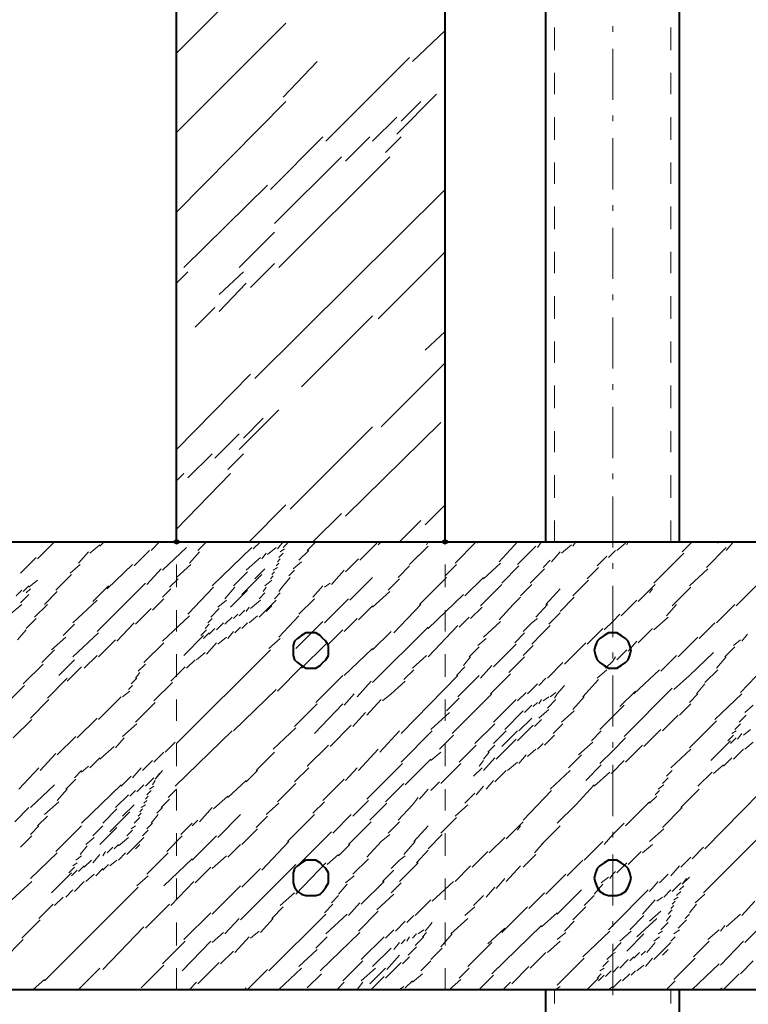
# Model space of a CAD drawing. Header units: millimetres. Extents: x 5545 to 136428, y -146986 to -36607.
# Tile 59 of 105: x 46066 to 46201, y -55483 to -55302. Entities that reach past the tile are written whole.
import ezdxf

# ---------------------------------------------------------------- set-up
doc = ezdxf.new("R2010")
doc.units = ezdxf.units.MM
doc.header["$LTSCALE"] = 8
doc.layers.add('1', color=7, linetype='Continuous')

msp = doc.modelspace()

# ---------------------------------------------------------------- hatches: boundary and pattern name
h = msp.add_hatch(color=7)
h.dxf.hatch_style = 2
h.paths.add_polyline_path([(46095.097, -55398.694), (46094.573, -55398.432), (46094.573, -55397.908), (46095.097, -55397.646), (46095.621, -55397.908), (46095.621, -55398.432)])
h = msp.add_hatch(color=7)
h.dxf.hatch_style = 2
h.paths.add_polyline_path([(46144.603, -55398.694), (46144.079, -55398.432), (46144.079, -55397.908), (46144.603, -55397.646), (46145.127, -55397.908), (46145.127, -55398.432)])

# ---------------------------------------------------------------- linework, layer by layer
at = {"layer": '1', "color": 7, "lineweight": 40}
for points in [[(46095.097, -55398.17), (46095.097, -55233.149)], [(46144.603, -55398.17), (46144.603, -55233.149)], [(46163.201, -55398.17), (46163.201, -55233.149)], [(46187.823, -55398.17), (46187.823, -55233.149)], [(45389.175, -55398.17), (46592.516, -55398.17)], [(46118.933, -55414.934), (46118.147, -55415.458)], [(46119.719, -55414.934), (46118.933, -55414.934)], [(46120.767, -55414.934), (46119.719, -55414.934)], [(46121.553, -55415.458), (46120.767, -55414.934)], [(46174.726, -55414.934), (46173.94, -55415.458)], [(46175.512, -55414.934), (46174.726, -55414.934)], [(46176.297, -55414.934), (46175.512, -55414.934)], [(46177.083, -55415.458), (46176.297, -55414.934)], [(46116.838, -55416.506), (46116.576, -55417.292)], [(46117.362, -55415.982), (46116.838, -55416.506)], [(46118.147, -55415.458), (46117.362, -55415.982)], [(46122.076, -55415.982), (46121.553, -55415.458)], [(46122.6, -55416.506), (46122.076, -55415.982)], [(46123.124, -55417.292), (46122.6, -55416.506)], [(46172.63, -55416.506), (46172.368, -55417.292)], [(46173.154, -55415.982), (46172.63, -55416.506)], [(46173.94, -55415.458), (46173.154, -55415.982)], [(46177.869, -55415.982), (46177.083, -55415.458)], [(46178.393, -55416.506), (46177.869, -55415.982)], [(46178.655, -55417.292), (46178.393, -55416.506)], [(46116.576, -55417.292), (46116.576, -55418.077)], [(46116.576, -55418.077), (46116.576, -55419.125)], [(46123.124, -55418.077), (46123.124, -55417.292)], [(46123.124, -55419.125), (46123.124, -55418.077)], [(46172.368, -55417.292), (46172.106, -55418.077)], [(46172.106, -55418.077), (46172.368, -55419.125)], [(46178.917, -55418.077), (46178.655, -55417.292)], [(46178.655, -55419.125), (46178.917, -55418.077)], [(46116.576, -55419.125), (46116.838, -55419.911)], [(46116.838, -55419.911), (46117.362, -55420.435)], [(46117.362, -55420.435), (46118.147, -55420.959)], [(46121.553, -55420.959), (46122.076, -55420.435)], [(46122.076, -55420.435), (46122.6, -55419.911)], [(46122.6, -55419.911), (46123.124, -55419.125)], [(46172.368, -55419.125), (46172.63, -55419.911)], [(46172.63, -55419.911), (46173.154, -55420.435)], [(46173.154, -55420.435), (46173.94, -55420.959)], [(46177.083, -55420.959), (46177.869, -55420.435)], [(46177.869, -55420.435), (46178.393, -55419.911)], [(46178.393, -55419.911), (46178.655, -55419.125)], [(46118.147, -55420.959), (46118.933, -55421.483)], [(46118.933, -55421.483), (46119.719, -55421.483)], [(46119.719, -55421.483), (46120.767, -55421.483)], [(46120.767, -55421.483), (46121.553, -55420.959)], [(46173.94, -55420.959), (46174.726, -55421.483)], [(46174.726, -55421.483), (46175.512, -55421.483)], [(46175.512, -55421.483), (46176.297, -55421.483)], [(46176.297, -55421.483), (46177.083, -55420.959)], [(46118.933, -55456.844), (46118.147, -55457.368)], [(46119.719, -55456.844), (46118.933, -55456.844)], [(46120.767, -55456.844), (46119.719, -55456.844)], [(46121.553, -55457.368), (46120.767, -55456.844)], [(46174.726, -55456.844), (46173.94, -55457.368)], [(46175.512, -55456.844), (46174.726, -55456.844)], [(46176.297, -55456.844), (46175.512, -55456.844)], [(46177.083, -55457.368), (46176.297, -55456.844)], [(46116.838, -55458.416), (46116.576, -55459.202)], [(46117.362, -55457.892), (46116.838, -55458.416)], [(46118.147, -55457.368), (46117.362, -55457.892)], [(46122.076, -55457.892), (46121.553, -55457.368)], [(46122.6, -55458.416), (46122.076, -55457.892)], [(46123.124, -55459.202), (46122.6, -55458.416)], [(46172.63, -55458.416), (46172.368, -55459.202)], [(46173.154, -55457.892), (46172.63, -55458.416)], [(46173.94, -55457.368), (46173.154, -55457.892)], [(46177.869, -55457.892), (46177.083, -55457.368)], [(46178.393, -55458.416), (46177.869, -55457.892)], [(46178.655, -55459.202), (46178.393, -55458.416)], [(46116.576, -55459.202), (46116.576, -55460.249)], [(46116.576, -55460.249), (46116.576, -55461.035)], [(46123.124, -55460.249), (46123.124, -55459.202)], [(46123.124, -55461.035), (46123.124, -55460.249)], [(46172.368, -55459.202), (46172.106, -55460.249)], [(46172.106, -55460.249), (46172.368, -55461.035)], [(46178.917, -55460.249), (46178.655, -55459.202)], [(46178.655, -55461.035), (46178.917, -55460.249)], [(46116.576, -55461.035), (46116.838, -55461.821)], [(46116.838, -55461.821), (46117.362, -55462.607)], [(46122.076, -55462.607), (46122.6, -55461.821)], [(46122.6, -55461.821), (46123.124, -55461.035)], [(46172.368, -55461.035), (46172.63, -55461.821)], [(46172.63, -55461.821), (46173.154, -55462.607)], [(46177.869, -55462.607), (46178.393, -55461.821)], [(46178.393, -55461.821), (46178.655, -55461.035)], [(46117.362, -55462.607), (46118.147, -55463.131)], [(46118.147, -55463.131), (46118.933, -55463.393)], [(46118.933, -55463.393), (46119.719, -55463.393)], [(46119.719, -55463.393), (46120.767, -55463.393)], [(46120.767, -55463.393), (46121.553, -55463.131)], [(46121.553, -55463.131), (46122.076, -55462.607)], [(46173.154, -55462.607), (46173.94, -55463.131)], [(46173.94, -55463.131), (46174.726, -55463.393)], [(46174.726, -55463.393), (46175.512, -55463.393)], [(46175.512, -55463.393), (46176.297, -55463.393)], [(46176.297, -55463.393), (46177.083, -55463.131)], [(46177.083, -55463.131), (46177.869, -55462.607)], [(45389.175, -55480.68), (46592.516, -55480.68)], [(46163.201, -55532.806), (46163.201, -55480.68)], [(46187.823, -55532.806), (46187.823, -55480.68)]]:
    msp.add_lwpolyline(points, dxfattribs=at)
at = {"layer": '1', "color": 7, "lineweight": 5}
for points in [[(46095.097, -55308.064), (46104.527, -55298.634)], [(46095.097, -55322.732), (46115.266, -55302.563)], [(46138.578, -55309.635), (46144.603, -55303.873)], [(46175.512, -55304.135), (46175.512, -55303.087)], [(46175.512, -55316.708), (46175.512, -55307.278)], [(46114.742, -55316.184), (46121.029, -55309.635)], [(46122.6, -55324.304), (46138.055, -55308.849)], [(46095.097, -55337.401), (46115.266, -55316.969)], [(46135.697, -55322.994), (46143.031, -55315.66)], [(46136.483, -55320.637), (46140.15, -55316.969)], [(46131.244, -55324.304), (46135.697, -55319.851)], [(46175.512, -55320.637), (46175.512, -55319.589)], [(46112.385, -55333.21), (46122.076, -55323.518)], [(46126.267, -55327.971), (46130.72, -55323.518)], [(46133.602, -55326.399), (46136.483, -55323.518)], [(46175.512, -55333.21), (46175.512, -55323.78)], [(46113.171, -55339.496), (46125.482, -55327.185)], [(46113.956, -55347.616), (46134.387, -55327.185)], [(46096.407, -55347.616), (46111.861, -55332.424)], [(46109.503, -55368.047), (46144.603, -55333.21)], [(46175.512, -55337.139), (46175.512, -55336.091)], [(46175.512, -55349.712), (46175.512, -55340.282)], [(46106.622, -55347.616), (46113.171, -55341.068)], [(46132.292, -55357.046), (46144.603, -55344.735)], [(46108.718, -55351.283), (46113.171, -55346.83)], [(46095.097, -55350.497), (46097.192, -55348.402)], [(46102.955, -55352.593), (46107.408, -55348.402)], [(46102.955, -55355.736), (46107.932, -55350.497)], [(46175.512, -55353.641), (46175.512, -55352.593)], [(46098.502, -55358.618), (46102.169, -55354.95)], [(46118.147, -55369.619), (46131.244, -55356.522)], [(46175.512, -55366.214), (46175.512, -55356.784)], [(46140.936, -55362.809), (46144.603, -55359.403)], [(46132.816, -55376.953), (46144.603, -55365.166)], [(46095.097, -55381.144), (46108.718, -55367.261)], [(46175.512, -55370.143), (46175.512, -55369.095)], [(46175.512, -55382.716), (46175.512, -55373.286)], [(46106.622, -55381.144), (46113.956, -55373.81)], [(46107.408, -55379.049), (46111.075, -55375.382)], [(46116.052, -55392.146), (46131.244, -55376.953)], [(46126.267, -55393.455), (46143.817, -55376.167)], [(46144.603, -55376.953), (46144.603, -55376.691)], [(46102.169, -55382.716), (46106.622, -55378.263)], [(46097.192, -55386.383), (46101.645, -55381.93)], [(46104.527, -55384.811), (46107.408, -55381.93)], [(46095.097, -55395.813), (46105.05, -55385.597)], [(46095.097, -55386.907), (46096.407, -55385.597)], [(46175.512, -55386.645), (46175.512, -55385.597)], [(46175.512, -55399.218), (46175.512, -55389.788)], [(46108.456, -55398.17), (46115.266, -55391.36)], [(46140.936, -55395.027), (46144.603, -55391.36)], [(46120.243, -55398.17), (46125.482, -55392.931)], [(46136.221, -55398.17), (46140.15, -55394.241)], [(46069.427, -55401.313), (46072.57, -55398.17)], [(46079.119, -55400.266), (46080.952, -55398.694)], [(46080.952, -55398.956), (46081.738, -55398.17)], [(46090.382, -55399.742), (46091.954, -55398.17)], [(46099.026, -55399.742), (46100.598, -55398.17)], [(46109.241, -55399.48), (46110.551, -55398.17)], [(46113.694, -55399.48), (46114.742, -55398.17)], [(46114.742, -55399.218), (46115.528, -55398.432)], [(46119.195, -55399.742), (46120.767, -55398.17)], [(46128.887, -55401.575), (46132.03, -55398.432)], [(46132.292, -55398.694), (46132.816, -55398.17)], [(46141.198, -55398.694), (46141.46, -55398.17)], [(46146.437, -55402.099), (46150.366, -55398.17)], [(46150.628, -55398.432), (46150.628, -55398.17)], [(46154.557, -55401.837), (46157.962, -55398.17)], [(46161.629, -55399.218), (46162.415, -55398.17)], [(46166.082, -55400.266), (46167.915, -55398.694)], [(46168.177, -55398.956), (46168.701, -55398.17)], [(46176.297, -55399.742), (46177.869, -55398.432)], [(46178.131, -55398.694), (46178.393, -55398.17)], [(46188.347, -55400.004), (46190.18, -55398.17)], [(46194.895, -55398.432), (46194.895, -55398.17)], [(46196.467, -55399.742), (46197.776, -55398.17)], [(46077.023, -55402.099), (46078.857, -55400.004)], [(46087.239, -55402.623), (46090.12, -55399.742)], [(46092.477, -55403.409), (46096.93, -55399.218)], [(46097.454, -55402.099), (46099.288, -55400.004)], [(46101.645, -55406.29), (46108.98, -55399.218)], [(46110.813, -55401.313), (46111.599, -55400.266)], [(46111.861, -55400.528), (46113.432, -55399.218)], [(46113.956, -55401.051), (46114.742, -55400.266)], [(46114.218, -55400.004), (46115.004, -55399.48)], [(46117.623, -55401.575), (46119.457, -55399.742)], [(46138.055, -55402.361), (46141.46, -55398.956)], [(46157.962, -55402.361), (46161.367, -55398.956)], [(46164.248, -55401.837), (46165.82, -55400.004)], [(46174.726, -55401.051), (46175.512, -55400.266)], [(46175.512, -55400.266), (46176.036, -55399.742)], [(46183.108, -55405.766), (46188.609, -55400.266)], [(46192.8, -55402.885), (46196.467, -55399.218)], [(46066.284, -55403.933), (46069.165, -55401.051)], [(46075.452, -55403.933), (46077.285, -55402.361)], [(46082.262, -55406.814), (46086.977, -55402.361)], [(46095.097, -55404.719), (46097.716, -55402.361)], [(46107.932, -55403.409), (46110.551, -55401.051)], [(46113.432, -55402.623), (46113.956, -55402.099)], [(46113.694, -55401.837), (46114.218, -55401.313)], [(46116.576, -55403.147), (46118.147, -55401.837)], [(46126.267, -55403.671), (46128.625, -55401.313)], [(46144.603, -55404.457), (46146.699, -55402.361)], [(46151.675, -55404.98), (46154.819, -55402.099)], [(46162.677, -55402.885), (46163.986, -55401.575)], [(46172.63, -55402.623), (46174.464, -55400.789)], [(46175.512, -55403.147), (46175.512, -55402.099)], [(46072.832, -55407.076), (46075.713, -55404.195)], [(46089.596, -55406.028), (46092.216, -55403.147)], [(46105.574, -55406.29), (46108.194, -55403.671)], [(46107.146, -55407.862), (46110.813, -55404.195)], [(46109.503, -55404.98), (46111.337, -55403.147)], [(46112.647, -55404.195), (46113.171, -55403.671)], [(46112.909, -55403.409), (46113.694, -55402.885)], [(46115.79, -55404.457), (46116.838, -55403.409)], [(46123.648, -55406.028), (46126.005, -55403.409)], [(46135.959, -55404.719), (46138.055, -55402.623)], [(46155.081, -55405.766), (46158.224, -55402.623)], [(46160.319, -55405.766), (46162.939, -55403.147)], [(46170.797, -55404.98), (46172.892, -55402.885)], [(46189.656, -55406.29), (46193.061, -55403.147)], [(46067.855, -55406.552), (46069.427, -55405.242)], [(46080.428, -55414.672), (46089.334, -55405.766)], [(46093.787, -55406.552), (46095.359, -55404.98)], [(46111.337, -55406.29), (46112.647, -55405.242)], [(46112.385, -55404.98), (46112.909, -55404.457)], [(46114.742, -55406.29), (46116.052, -55404.719)], [(46122.338, -55406.552), (46123.386, -55405.766)], [(46127.053, -55408.91), (46131.244, -55404.719)], [(46134.126, -55407.076), (46136.221, -55404.98)], [(46139.888, -55409.695), (46144.865, -55404.719)], [(46148.27, -55408.124), (46151.675, -55404.719)], [(46151.151, -55409.957), (46155.081, -55406.028)], [(46158.486, -55408.124), (46160.581, -55406.028)], [(46168.177, -55408.124), (46171.059, -55405.242)], [(46180.227, -55409.171), (46183.37, -55406.028)], [(46065.498, -55408.124), (46066.546, -55407.076)], [(46066.284, -55409.433), (46067.855, -55407.862)], [(46066.808, -55407.338), (46067.855, -55406.29)], [(46067.331, -55407.6), (46068.117, -55406.814)], [(46070.737, -55409.695), (46073.094, -55407.338)], [(46079.643, -55409.171), (46082.524, -55406.29)], [(46092.477, -55408.386), (46094.049, -55406.814)], [(46097.192, -55411.529), (46101.907, -55406.552)], [(46104.003, -55408.648), (46105.836, -55406.552)], [(46105.05, -55410.219), (46108.194, -55407.076)], [(46110.289, -55408.648), (46111.337, -55407.6)], [(46111.075, -55407.338), (46111.599, -55406.552)], [(46113.171, -55408.648), (46114.218, -55407.6)], [(46113.956, -55407.338), (46114.742, -55406.29)], [(46120.243, -55408.386), (46122.076, -55406.29)], [(46131.244, -55410.219), (46134.387, -55407.338)], [(46141.46, -55414.148), (46148.008, -55407.862)], [(46163.201, -55409.695), (46165.82, -55406.814)], [(46175.512, -55415.72), (46175.512, -55406.29)], [(46182.322, -55407.6), (46182.846, -55406.814)], [(46186.513, -55409.957), (46189.918, -55406.552)], [(46198.3, -55409.957), (46201.967, -55406.29)], [(46064.712, -55411.267), (46066.546, -55409.695)], [(46068.903, -55412.053), (46071.261, -55409.695)], [(46075.975, -55413.101), (46080.428, -55408.91)], [(46090.644, -55410.743), (46092.739, -55408.648)], [(46102.693, -55410.219), (46104.265, -55408.91)], [(46108.718, -55410.481), (46110.551, -55408.91)], [(46110.289, -55412.053), (46113.432, -55408.91)], [(46117.623, -55411.529), (46120.505, -55408.648)], [(46122.338, -55413.101), (46126.791, -55408.648)], [(46135.173, -55414.934), (46140.15, -55409.695)], [(46154.557, -55412.577), (46157.176, -55409.695)], [(46157.176, -55409.695), (46158.486, -55408.386)], [(46161.367, -55412.053), (46163.463, -55409.695)], [(46165.82, -55411.005), (46168.439, -55408.386)], [(46177.083, -55411.791), (46179.965, -55408.91)], [(46185.465, -55411.791), (46187.299, -55409.695)], [(46194.633, -55413.101), (46198.038, -55409.695)], [(46087.501, -55413.362), (46090.382, -55410.481)], [(46101.383, -55412.053), (46102.955, -55410.481)], [(46105.574, -55412.315), (46106.36, -55411.529)], [(46106.622, -55411.791), (46107.67, -55410.743)], [(46107.932, -55411.005), (46108.456, -55410.219)], [(46111.599, -55411.005), (46112.647, -55409.957)], [(46128.625, -55412.577), (46131.244, -55409.957)], [(46149.318, -55412.315), (46151.413, -55410.219)], [(46163.724, -55413.362), (46165.82, -55411.267)], [(46175.512, -55412.839), (46176.821, -55411.529)], [(46067.331, -55414.148), (46069.165, -55412.315)], [(46074.142, -55415.458), (46076.237, -55413.362)], [(46084.095, -55416.506), (46087.239, -55413.101)], [(46092.477, -55416.506), (46097.454, -55411.791)], [(46100.336, -55414.148), (46101.121, -55413.362)], [(46100.859, -55413.101), (46101.645, -55412.315)], [(46102.431, -55414.41), (46103.741, -55413.101)], [(46104.003, -55413.362), (46105.312, -55412.053)], [(46107.146, -55414.148), (46108.194, -55413.101)], [(46108.456, -55413.101), (46110.027, -55411.791)], [(46113.956, -55415.72), (46117.623, -55411.791)], [(46117.1, -55417.815), (46122.076, -55412.839)], [(46126.005, -55414.672), (46128.363, -55412.315)], [(46147.222, -55413.886), (46149.056, -55412.053)], [(46151.675, -55415.72), (46154.819, -55412.839)], [(46159.01, -55414.672), (46160.581, -55413.101)], [(46160.581, -55413.101), (46161.629, -55412.315)], [(46173.94, -55414.41), (46175.512, -55412.839)], [(46183.108, -55414.41), (46185.727, -55412.053)], [(46191.49, -55415.982), (46194.371, -55413.101)], [(46065.76, -55416.244), (46067.331, -55414.41)], [(46075.975, -55419.387), (46080.69, -55414.934)], [(46099.55, -55415.458), (46100.598, -55414.41)], [(46100.074, -55415.982), (46101.121, -55414.934)], [(46101.121, -55415.196), (46102.169, -55414.148)], [(46104.527, -55415.982), (46105.574, -55414.672)], [(46105.836, -55414.934), (46106.884, -55413.886)], [(46122.862, -55417.292), (46125.744, -55414.41)], [(46131.244, -55424.102), (46141.46, -55413.886)], [(46131.244, -55418.077), (46134.649, -55414.672)], [(46141.46, -55419.387), (46146.96, -55413.624)], [(46157.438, -55416.768), (46159.272, -55414.934)], [(46160.581, -55417.03), (46162.415, -55415.196)], [(46162.415, -55415.196), (46163.986, -55413.624)], [(46170.797, -55417.03), (46173.678, -55414.148)], [(46180.227, -55416.768), (46182.846, -55414.148)], [(46199.348, -55416.506), (46200.396, -55415.196)], [(46072.046, -55418.077), (46074.666, -55415.72)], [(46080.69, -55419.387), (46083.834, -55416.244)], [(46089.072, -55420.435), (46092.739, -55416.768)], [(46096.407, -55419.125), (46100.074, -55415.458)], [(46100.598, -55418.863), (46102.431, -55416.768)], [(46102.693, -55417.03), (46104.265, -55415.72)], [(46112.123, -55417.815), (46114.218, -55415.982)], [(46118.147, -55421.483), (46122.6, -55417.03)], [(46150.628, -55417.292), (46152.199, -55415.982)], [(46153.509, -55421.221), (46157.7, -55417.03)], [(46166.606, -55420.697), (46170.535, -55416.768)], [(46178.393, -55418.339), (46179.965, -55416.506)], [(46187.561, -55419.387), (46191.228, -55415.72)], [(46197.776, -55417.292), (46199.086, -55416.244)], [(46070.213, -55420.435), (46072.57, -55418.077)], [(46095.097, -55435.365), (46112.385, -55418.077)], [(46098.764, -55419.911), (46100.336, -55418.601)], [(46126.005, -55422.792), (46131.244, -55417.815)], [(46149.056, -55419.387), (46150.89, -55417.553)], [(46159.01, -55419.125), (46160.843, -55417.292)], [(46175.512, -55419.649), (46175.512, -55418.601)], [(46176.297, -55419.911), (46178.131, -55418.077)], [(46189.656, -55422.792), (46194.109, -55418.601)], [(46196.205, -55419.387), (46198.038, -55417.553)], [(46199.086, -55425.935), (46206.158, -55418.601)], [(46073.356, -55422.792), (46076.237, -55419.911)], [(46078.071, -55421.483), (46080.428, -55419.125)], [(46096.93, -55421.483), (46098.502, -55419.911)], [(46138.578, -55421.483), (46141.198, -55419.125)], [(46148.008, -55420.959), (46149.318, -55419.387)], [(46156.39, -55422.268), (46159.272, -55419.387)], [(46163.463, -55423.316), (46166.344, -55420.435)], [(46174.202, -55421.483), (46175.512, -55420.173)], [(46175.512, -55420.173), (46176.036, -55419.387)], [(46184.418, -55422.006), (46187.299, -55419.125)], [(46194.633, -55421.483), (46196.467, -55419.387)], [(46066.808, -55424.364), (46070.475, -55420.697)], [(46074.928, -55423.84), (46077.547, -55421.221)], [(46087.501, -55423.316), (46088.286, -55422.268)], [(46088.025, -55422.006), (46089.334, -55420.697)], [(46094.049, -55423.84), (46096.668, -55421.221)], [(46113.694, -55425.674), (46118.147, -55421.221)], [(46137.007, -55423.578), (46138.84, -55421.744)], [(46146.699, -55422.792), (46148.27, -55421.221)], [(46151.151, -55423.316), (46153.247, -55420.959)], [(46172.63, -55423.316), (46174.464, -55421.744)], [(46179.441, -55426.197), (46184.156, -55421.744)], [(46192.538, -55424.102), (46194.895, -55421.744)], [(46071.261, -55426.983), (46074.928, -55423.316)], [(46086.715, -55424.364), (46087.763, -55423.316)], [(46090.906, -55427.507), (46094.311, -55424.102)], [(46120.767, -55427.769), (46125.744, -55422.792)], [(46128.363, -55426.721), (46130.982, -55423.84)], [(46134.649, -55426.197), (46137.269, -55423.84)], [(46136.483, -55433.532), (46146.96, -55422.792)], [(46146.96, -55426.721), (46150.89, -55422.792)], [(46152.985, -55426.197), (46156.652, -55422.53)], [(46161.891, -55424.626), (46163.201, -55423.316)], [(46170.011, -55426.721), (46172.892, -55423.578)], [(46175.512, -55432.222), (46175.512, -55422.792)], [(46186.775, -55425.412), (46189.656, -55422.792)], [(46061.569, -55430.126), (46067.07, -55424.626)], [(46085.143, -55426.721), (46086.453, -55425.674)], [(46086.191, -55425.412), (46086.977, -55424.626)], [(46105.574, -55433.008), (46113.432, -55425.412)], [(46157.962, -55427.507), (46159.533, -55425.935)], [(46159.795, -55426.197), (46161.629, -55424.364)], [(46163.986, -55426.721), (46165.034, -55425.935)], [(46165.296, -55426.197), (46166.606, -55424.626)], [(46176.821, -55428.555), (46179.703, -55425.674)], [(46177.607, -55434.056), (46186.513, -55425.15)], [(46190.966, -55426.197), (46192.538, -55424.364)], [(46068.117, -55430.65), (46071.522, -55427.245)], [(46080.69, -55430.912), (46084.881, -55426.721)], [(46087.501, -55431.436), (46091.168, -55427.769)], [(46126.005, -55428.293), (46127.839, -55426.197)], [(46130.196, -55430.126), (46132.816, -55427.245)], [(46133.078, -55427.507), (46134.649, -55426.197)], [(46144.865, -55429.341), (46147.222, -55426.983)], [(46145.913, -55433.532), (46153.247, -55426.197)], [(46153.509, -55431.436), (46157.7, -55427.245)], [(46160.843, -55428.555), (46161.629, -55427.769)], [(46161.891, -55428.031), (46162.415, -55427.245)], [(46162.677, -55427.507), (46163.724, -55426.721)], [(46163.463, -55428.817), (46165.034, -55427.245)], [(46164.772, -55426.983), (46165.296, -55426.197)], [(46168.177, -55429.079), (46170.273, -55426.721)], [(46189.656, -55427.769), (46191.228, -55426.197)], [(46194.371, -55430.912), (46199.348, -55426.197)], [(46116.838, -55432.222), (46121.029, -55428.031)], [(46120.505, -55433.532), (46125.744, -55428.031)], [(46127.577, -55432.222), (46129.935, -55429.603)], [(46141.984, -55432.746), (46145.389, -55429.603)], [(46155.604, -55432.746), (46159.01, -55429.341)], [(46159.272, -55429.603), (46160.581, -55428.293)], [(46161.891, -55430.65), (46163.724, -55429.079)], [(46166.082, -55431.436), (46168.439, -55429.341)], [(46175.512, -55430.388), (46177.607, -55428.293)], [(46187.823, -55430.126), (46189.918, -55428.031)], [(46199.872, -55429.603), (46201.443, -55428.293)], [(46064.974, -55434.317), (46068.379, -55430.912)], [(46076.761, -55434.317), (46080.428, -55430.65)], [(46158.224, -55433.008), (46160.581, -55430.65)], [(46161.105, -55432.222), (46162.415, -55430.912)], [(46173.154, -55432.746), (46175.512, -55430.388)], [(46184.679, -55433.008), (46187.561, -55430.126)], [(46189.656, -55436.151), (46194.633, -55431.174)], [(46198.824, -55431.436), (46200.134, -55430.126)], [(46085.143, -55434.056), (46087.763, -55431.698)], [(46094.835, -55443.223), (46105.312, -55433.008)], [(46112.909, -55436.413), (46117.1, -55432.484)], [(46123.386, -55435.889), (46127.315, -55431.96)], [(46132.554, -55436.937), (46136.221, -55433.008)], [(46136.483, -55438.77), (46142.246, -55433.008)], [(46150.104, -55435.365), (46153.771, -55431.698)], [(46153.509, -55435.365), (46155.866, -55433.008)], [(46155.081, -55435.889), (46157.962, -55433.008)], [(46157.962, -55434.841), (46160.843, -55431.96)], [(46164.51, -55433.532), (46166.344, -55431.698)], [(46171.583, -55434.841), (46173.416, -55433.008)], [(46181.274, -55435.889), (46184.418, -55432.746)], [(46197.514, -55433.532), (46198.3, -55433.008)], [(46198.038, -55432.746), (46199.086, -55431.698)], [(46199.61, -55433.794), (46200.92, -55432.746)], [(46073.094, -55437.461), (46076.499, -55434.056)], [(46083.834, -55436.151), (46085.405, -55434.317)], [(46093.001, -55436.937), (46094.835, -55435.103)], [(46143.555, -55436.413), (46146.175, -55433.794)], [(46154.033, -55438.247), (46157.7, -55434.579)], [(46162.939, -55435.627), (46164.772, -55433.794)], [(46169.225, -55437.461), (46171.845, -55435.103)], [(46175.512, -55436.675), (46177.869, -55434.317)], [(46175.512, -55436.151), (46175.512, -55435.103)], [(46193.585, -55438.508), (46197.252, -55434.841)], [(46196.729, -55434.841), (46197.776, -55433.794)], [(46197.252, -55435.365), (46198.3, -55434.317)], [(46198.562, -55434.579), (46199.348, -55433.532)], [(46199.872, -55436.413), (46201.443, -55435.103)], [(46080.952, -55438.247), (46083.572, -55435.889)], [(46090.906, -55438.77), (46092.739, -55436.937)], [(46109.765, -55440.342), (46113.171, -55436.937)], [(46119.195, -55439.556), (46123.124, -55435.627)], [(46128.625, -55440.342), (46132.292, -55436.413)], [(46141.984, -55438.508), (46143.817, -55436.937)], [(46147.222, -55438.77), (46150.366, -55435.627)], [(46151.675, -55438.247), (46152.723, -55436.937)], [(46152.461, -55436.937), (46153.771, -55435.627)], [(46159.795, -55437.723), (46161.367, -55436.413)], [(46161.629, -55436.413), (46162.677, -55435.365)], [(46173.154, -55439.032), (46175.512, -55436.675)], [(46177.869, -55438.77), (46181.012, -55435.627)], [(46186.251, -55439.818), (46189.918, -55436.413)], [(46197.776, -55438.247), (46199.61, -55436.413)], [(46069.951, -55440.342), (46072.832, -55437.199)], [(46079.119, -55439.818), (46080.952, -55437.985)], [(46088.81, -55440.342), (46090.644, -55438.508)], [(46137.269, -55442.961), (46141.984, -55438.247)], [(46150.89, -55439.556), (46151.675, -55438.508)], [(46151.675, -55440.342), (46153.771, -55437.985)], [(46156.128, -55440.342), (46157.962, -55438.77)], [(46158.224, -55439.032), (46159.533, -55437.461)], [(46167.392, -55439.818), (46169.749, -55437.461)], [(46175.512, -55440.604), (46177.607, -55438.508)], [(46192.538, -55454.749), (46209.564, -55437.461)], [(46195.943, -55439.556), (46197.514, -55437.985)], [(46066.022, -55443.747), (46069.689, -55439.818)], [(46076.237, -55441.652), (46077.547, -55440.342)], [(46077.547, -55440.604), (46078.857, -55439.556)], [(46086.977, -55441.652), (46088.548, -55439.818)], [(46091.168, -55441.914), (46092.477, -55440.342)], [(46107.932, -55442.438), (46110.027, -55440.342)], [(46116.838, -55442.438), (46119.457, -55439.818)], [(46126.267, -55442.176), (46128.363, -55439.818)], [(46130.196, -55445.581), (46136.745, -55439.032)], [(46143.817, -55442.699), (46147.484, -55439.032)], [(46149.842, -55441.39), (46151.413, -55439.818)], [(46153.771, -55442.438), (46155.866, -55440.342)], [(46163.986, -55443.747), (46167.654, -55440.342)], [(46170.535, -55442.176), (46173.416, -55439.294)], [(46172.106, -55443.223), (46174.988, -55440.604)], [(46175.25, -55440.866), (46175.512, -55440.604)], [(46175.512, -55448.724), (46175.512, -55439.294)], [(46185.465, -55441.39), (46186.513, -55440.342)], [(46191.228, -55443.223), (46193.847, -55440.604)], [(46194.109, -55440.866), (46195.943, -55439.294)], [(46074.666, -55443.747), (46076.499, -55441.914)], [(46084.881, -55443.223), (46086.715, -55441.39)], [(46089.334, -55443.223), (46090.906, -55441.652)], [(46090.644, -55442.961), (46091.168, -55442.176)], [(46091.168, -55441.914), (46091.954, -55440.866)], [(46104.527, -55445.319), (46107.932, -55442.176)], [(46122.076, -55445.843), (46126.005, -55441.914)], [(46141.984, -55444.009), (46143.555, -55442.438)], [(46152.199, -55443.747), (46153.509, -55442.176)], [(46184.679, -55442.699), (46185.727, -55441.652)], [(46068.117, -55447.152), (46072.57, -55442.961)], [(46073.094, -55445.843), (46074.928, -55443.747)], [(46077.547, -55450.034), (46084.881, -55442.961)], [(46086.453, -55445.057), (46087.501, -55444.009)], [(46087.763, -55444.271), (46089.072, -55442.961)], [(46089.596, -55444.795), (46090.382, -55444.009)], [(46090.12, -55443.747), (46090.906, -55443.223)], [(46093.525, -55445.319), (46095.097, -55443.747)], [(46113.694, -55446.105), (46117.1, -55442.699)], [(46133.602, -55446.105), (46137.007, -55442.699)], [(46139.888, -55445.581), (46141.46, -55443.747)], [(46150.366, -55444.795), (46151.675, -55443.223)], [(46159.01, -55449.51), (46164.248, -55444.009)], [(46168.701, -55446.629), (46172.106, -55442.961)], [(46183.37, -55444.795), (46184.156, -55444.009)], [(46183.894, -55443.747), (46184.941, -55442.961)], [(46188.085, -55447.152), (46191.49, -55443.747)], [(46070.737, -55448.462), (46073.356, -55446.105)], [(46083.834, -55447.152), (46086.191, -55444.795)], [(46089.072, -55446.367), (46089.596, -55445.843)], [(46089.334, -55445.581), (46089.858, -55445.057)], [(46092.216, -55447.152), (46093.787, -55445.581)], [(46101.907, -55447.414), (46104.527, -55445.057)], [(46120.243, -55448.2), (46122.338, -55446.105)], [(46127.577, -55448.724), (46130.458, -55445.843)], [(46138.578, -55446.629), (46139.626, -55445.319)], [(46148.27, -55446.367), (46150.104, -55444.533)], [(46177.869, -55450.558), (46182.322, -55446.105)], [(46182.322, -55446.367), (46183.632, -55445.057)], [(46065.236, -55449.772), (46067.855, -55447.152)], [(46081.476, -55450.034), (46084.095, -55447.414)], [(46085.143, -55448.724), (46087.239, -55446.629)], [(46088.286, -55447.938), (46088.81, -55447.414)], [(46088.548, -55447.152), (46089.334, -55446.629)], [(46091.43, -55448.2), (46092.477, -55447.152)], [(46099.288, -55449.772), (46101.645, -55447.152)], [(46111.599, -55448.462), (46113.956, -55446.367)], [(46130.72, -55449.51), (46133.864, -55446.367)], [(46135.959, -55449.51), (46138.578, -55446.629)], [(46146.437, -55448.724), (46148.794, -55446.629)], [(46165.296, -55450.034), (46168.701, -55446.629)], [(46184.679, -55450.82), (46188.347, -55447.152)], [(46069.427, -55450.558), (46071.261, -55448.724)], [(46082.786, -55451.605), (46086.453, -55447.938)], [(46087.239, -55450.034), (46088.286, -55448.986)], [(46088.025, -55448.724), (46088.548, -55448.2)], [(46090.382, -55450.034), (46091.692, -55448.462)], [(46097.978, -55450.558), (46099.026, -55449.51)], [(46102.693, -55452.653), (46106.884, -55448.462)], [(46109.765, -55450.82), (46111.861, -55448.724)], [(46115.528, -55453.439), (46120.505, -55448.462)], [(46123.91, -55451.867), (46127.315, -55448.462)], [(46143.817, -55451.867), (46146.699, -55448.986)], [(46068.117, -55452.129), (46069.689, -55450.558)], [(46072.832, -55455.272), (46077.547, -55450.558)], [(46079.643, -55452.391), (46081.476, -55450.558)], [(46080.952, -55453.963), (46084.095, -55450.82)], [(46085.929, -55452.391), (46086.977, -55451.343)], [(46086.715, -55451.081), (46087.501, -55450.558)], [(46088.81, -55452.391), (46089.858, -55451.343)], [(46089.596, -55451.081), (46090.644, -55450.034)], [(46095.883, -55452.129), (46097.978, -55450.034)], [(46107.146, -55453.963), (46110.027, -55451.081)], [(46126.791, -55453.963), (46130.982, -55449.772)], [(46134.126, -55451.867), (46136.221, -55449.772)], [(46138.84, -55453.439), (46141.46, -55450.558)], [(46155.866, -55452.915), (46159.01, -55449.772)], [(46157.962, -55451.343), (46158.486, -55450.558)], [(46162.415, -55453.963), (46165.82, -55450.558)], [(46175.512, -55452.129), (46177.607, -55450.034)], [(46182.322, -55453.439), (46184.941, -55451.081)], [(46066.284, -55454.487), (46068.379, -55452.391)], [(46078.333, -55453.963), (46079.904, -55452.653)], [(46084.357, -55454.225), (46086.191, -55452.653)], [(46085.929, -55455.796), (46089.072, -55452.653)], [(46093.263, -55455.272), (46096.145, -55452.391)], [(46097.978, -55456.844), (46102.431, -55452.391)], [(46117.362, -55457.892), (46123.648, -55451.605)], [(46132.816, -55453.439), (46134.387, -55452.129)], [(46141.46, -55454.749), (46144.079, -55452.129)], [(46152.723, -55455.534), (46155.604, -55452.653)], [(46173.94, -55453.963), (46175.512, -55452.129)], [(46175.512, -55452.653), (46175.512, -55451.605)], [(46192.276, -55462.869), (46202.753, -55452.391)], [(46077.285, -55455.796), (46078.595, -55454.225)], [(46082.262, -55455.534), (46083.31, -55454.487)], [(46083.572, -55454.749), (46084.357, -55453.963)], [(46087.501, -55454.749), (46088.286, -55453.963)], [(46104.527, -55456.32), (46106.884, -55453.963)], [(46110.813, -55458.678), (46115.79, -55453.439)], [(46124.958, -55456.058), (46127.053, -55453.963)], [(46130.196, -55456.32), (46132.816, -55453.439)], [(46137.007, -55455.796), (46139.102, -55453.439)], [(46139.364, -55457.368), (46141.46, -55455.011)], [(46161.105, -55455.534), (46162.939, -55453.439)], [(46170.273, -55456.844), (46173.678, -55453.439)], [(46181.012, -55455.534), (46182.846, -55453.963)], [(46190.18, -55456.582), (46192.276, -55454.487)], [(46068.117, -55460.249), (46073.094, -55455.534)], [(46076.499, -55456.844), (46077.547, -55456.058)], [(46078.071, -55458.154), (46079.381, -55456.844)], [(46079.643, -55457.368), (46080.952, -55455.796)], [(46081.476, -55456.058), (46082, -55455.272)], [(46082.786, -55457.892), (46084.095, -55456.844)], [(46084.357, -55456.844), (46085.667, -55455.534)], [(46089.596, -55459.463), (46093.525, -55455.534)], [(46092.739, -55461.559), (46097.978, -55456.582)], [(46101.645, -55458.416), (46104.265, -55456.058)], [(46122.862, -55457.63), (46124.958, -55455.796)], [(46127.577, -55459.463), (46130.458, -55456.582)], [(46134.649, -55458.416), (46136.221, -55456.844)], [(46136.221, -55456.844), (46137.269, -55456.058)], [(46149.58, -55458.154), (46152.461, -55455.272)], [(46159.01, -55458.154), (46161.367, -55455.796)], [(46167.13, -55459.725), (46170.011, -55456.844)], [(46175.512, -55465.226), (46175.512, -55455.796)], [(46178.393, -55457.63), (46180.75, -55455.272)], [(46188.085, -55458.154), (46189.918, -55456.32)], [(46075.19, -55459.202), (46076.237, -55458.154)], [(46075.713, -55459.725), (46076.761, -55458.678)], [(46075.975, -55457.892), (46076.761, -55457.368)], [(46077.023, -55458.94), (46078.071, -55457.892)], [(46080.166, -55459.725), (46081.476, -55458.416)], [(46081.476, -55458.678), (46082.524, -55457.63)], [(46098.502, -55461.035), (46101.383, -55458.154)], [(46106.884, -55467.845), (46117.1, -55457.63)], [(46107.146, -55461.821), (46110.551, -55458.416)], [(46117.1, -55463.131), (46122.6, -55457.368)], [(46133.078, -55460.773), (46135.173, -55458.678)], [(46138.055, -55458.94), (46139.626, -55457.368)], [(46146.437, -55460.773), (46149.318, -55457.892)], [(46155.866, -55460.773), (46158.486, -55457.892)], [(46176.297, -55459.202), (46178.131, -55457.368)], [(46186.251, -55459.725), (46187.823, -55457.892)], [(46072.046, -55462.869), (46075.713, -55459.202)], [(46078.333, -55460.773), (46079.904, -55459.463)], [(46087.763, -55461.559), (46089.858, -55459.725)], [(46126.267, -55461.035), (46127.839, -55459.725)], [(46136.221, -55460.773), (46138.055, -55458.94)], [(46154.033, -55462.083), (46155.604, -55460.249)], [(46163.201, -55463.131), (46166.868, -55459.463)], [(46173.416, -55461.035), (46174.726, -55459.987)], [(46174.988, -55460.249), (46175.512, -55459.463)], [(46175.512, -55459.463), (46176.036, -55458.94)], [(46184.156, -55461.035), (46185.727, -55459.463)], [(46188.347, -55461.297), (46189.656, -55459.987)], [(46188.347, -55461.297), (46189.132, -55460.249)], [(46064.712, -55464.178), (46068.379, -55460.773)], [(46070.737, -55479.109), (46088.025, -55461.821)], [(46074.666, -55463.654), (46075.975, -55462.345)], [(46076.237, -55462.607), (46078.071, -55460.773)], [(46094.049, -55465.226), (46098.24, -55460.773)], [(46101.645, -55466.798), (46106.884, -55461.559)], [(46124.958, -55463.131), (46126.529, -55461.297)], [(46129.149, -55464.964), (46133.34, -55460.773)], [(46134.649, -55462.869), (46136.483, -55461.035)], [(46142.246, -55464.44), (46146.175, -55460.773)], [(46152.199, -55463.654), (46153.771, -55461.821)], [(46165.296, -55466.798), (46169.749, -55462.345)], [(46172.106, -55463.131), (46173.678, -55461.297)], [(46175.512, -55468.893), (46182.06, -55462.345)], [(46182.322, -55462.607), (46183.894, -55460.773)], [(46184.941, -55463.654), (46186.251, -55462.345)], [(46186.513, -55462.607), (46188.085, -55461.035)], [(46187.823, -55462.345), (46188.609, -55461.559)], [(46072.57, -55465.226), (46074.142, -55463.654)], [(46114.218, -55465.226), (46116.838, -55462.869)], [(46123.648, -55464.702), (46124.958, -55463.393)], [(46132.03, -55466.012), (46135.173, -55463.131)], [(46139.102, -55467.06), (46141.984, -55464.178)], [(46149.842, -55465.226), (46151.675, -55463.393)], [(46160.057, -55465.75), (46162.939, -55462.869)], [(46170.273, -55465.226), (46172.106, -55463.393)], [(46181.012, -55466.798), (46183.37, -55464.178)], [(46183.632, -55464.44), (46184.679, -55463.654)], [(46186.775, -55464.178), (46187.561, -55463.654)], [(46187.299, -55463.393), (46188.085, -55462.607)], [(46190.704, -55464.702), (46192.538, -55463.131)], [(46069.689, -55467.584), (46072.308, -55464.964)], [(46089.334, -55469.417), (46093.787, -55464.964)], [(46112.647, -55467.584), (46114.742, -55465.488)], [(46122.338, -55466.536), (46123.91, -55464.964)], [(46126.791, -55467.06), (46128.887, -55464.702)], [(46148.27, -55467.06), (46150.104, -55465.488)], [(46155.081, -55470.203), (46159.795, -55465.488)], [(46168.177, -55467.845), (46170.535, -55465.488)], [(46185.727, -55466.798), (46186.513, -55466.012)], [(46186.251, -55465.75), (46186.775, -55465.226)], [(46186.513, -55464.964), (46187.037, -55464.44)], [(46189.656, -55466.536), (46190.966, -55464.964)], [(46199.348, -55467.06), (46201.705, -55464.44)], [(46066.546, -55471.251), (46069.951, -55467.845)], [(46096.407, -55471.513), (46101.383, -55466.536)], [(46104.003, -55470.465), (46106.622, -55467.584)], [(46110.551, -55470.203), (46112.909, -55467.584)], [(46112.123, -55477.275), (46122.6, -55466.798)], [(46122.6, -55470.465), (46126.529, -55466.798)], [(46128.625, -55469.941), (46132.292, -55466.274)], [(46137.531, -55468.369), (46138.84, -55467.06)], [(46145.651, -55470.465), (46148.794, -55467.584)], [(46162.415, -55469.155), (46165.296, -55466.536)], [(46178.655, -55469.679), (46181.274, -55467.06)], [(46179.965, -55470.989), (46183.632, -55467.584)], [(46182.322, -55468.107), (46184.418, -55466.274)], [(46185.465, -55468.107), (46185.727, -55467.584)], [(46185.727, -55467.584), (46186.251, -55467.06)], [(46187.561, -55469.417), (46189.132, -55467.845)], [(46188.87, -55467.584), (46189.656, -55466.798)], [(46196.467, -55469.155), (46199.086, -55466.798)], [(46199.872, -55472.036), (46204.063, -55467.845)], [(46081.476, -55477.013), (46089.072, -55469.155)], [(46133.602, -55471.251), (46135.173, -55469.679)], [(46135.435, -55469.941), (46137.269, -55468.107)], [(46139.626, -55470.465), (46140.674, -55469.679)], [(46140.936, -55469.941), (46142.246, -55468.369)], [(46152.461, -55472.298), (46155.604, -55469.417)], [(46153.247, -55477.799), (46162.415, -55468.893)], [(46166.606, -55469.941), (46168.439, -55468.107)], [(46174.726, -55469.679), (46175.512, -55468.893)], [(46175.512, -55469.155), (46175.512, -55468.107)], [(46184.418, -55469.679), (46185.727, -55468.369)], [(46186.775, -55470.465), (46187.823, -55469.679)], [(46193.061, -55471.513), (46195.157, -55469.679)], [(46195.419, -55469.941), (46196.205, -55468.893)], [(46063.14, -55475.18), (46066.808, -55471.513)], [(46101.645, -55472.036), (46103.741, -55470.203)], [(46105.836, -55473.87), (46108.456, -55470.989)], [(46108.718, -55471.251), (46110.289, -55469.941)], [(46120.767, -55473.084), (46122.862, -55470.989)], [(46121.553, -55477.275), (46128.887, -55470.203)], [(46129.149, -55475.18), (46133.34, -55470.989)], [(46136.483, -55472.298), (46137.269, -55471.513)], [(46137.531, -55471.775), (46138.055, -55470.989)], [(46138.578, -55471.251), (46139.364, -55470.465)], [(46139.102, -55472.56), (46140.674, -55470.989)], [(46140.412, -55470.989), (46141.198, -55470.203)], [(46143.817, -55472.822), (46145.913, -55470.465)], [(46165.296, -55471.513), (46166.868, -55470.203)], [(46170.011, -55474.656), (46174.988, -55469.941)], [(46176.821, -55471.775), (46178.917, -55469.941)], [(46178.131, -55473.608), (46181.274, -55470.465)], [(46183.108, -55471.775), (46184.156, -55470.989)], [(46183.894, -55470.465), (46184.679, -55469.941)], [(46186.251, -55471.775), (46187.037, -55470.989)], [(46092.477, -55475.966), (46096.668, -55471.775)], [(46096.145, -55477.275), (46101.383, -55471.775)], [(46131.244, -55476.489), (46134.649, -55473.084)], [(46135.173, -55473.346), (46136.221, -55472.036)], [(46137.793, -55474.394), (46139.364, -55472.822)], [(46141.984, -55475.18), (46144.079, -55473.084)], [(46148.794, -55476.489), (46153.247, -55472.036)], [(46163.463, -55473.87), (46165.82, -55471.775)], [(46175.512, -55473.608), (46177.083, -55472.036)], [(46175.512, -55481.728), (46175.512, -55472.298)], [(46181.798, -55473.87), (46183.37, -55472.036)], [(46183.108, -55475.18), (46186.251, -55472.036)], [(46190.442, -55474.656), (46193.323, -55471.775)], [(46195.419, -55476.227), (46199.61, -55471.775)], [(46103.217, -55475.966), (46105.574, -55473.608)], [(46117.623, -55476.489), (46121.029, -55473.346)], [(46133.864, -55477.013), (46136.221, -55474.394)], [(46136.745, -55475.966), (46138.055, -55474.656)], [(46160.319, -55476.751), (46163.201, -55473.87)], [(46165.296, -55479.895), (46170.273, -55474.918)], [(46174.464, -55475.18), (46175.512, -55474.132)], [(46175.512, -55474.132), (46176.036, -55473.87)], [(46178.655, -55475.442), (46179.441, -55474.656)], [(46179.441, -55474.918), (46180.488, -55473.87)], [(46180.75, -55474.394), (46181.536, -55473.608)], [(46181.536, -55476.489), (46182.846, -55474.918)], [(46184.679, -55474.394), (46185.727, -55473.346)], [(46186.775, -55478.847), (46190.704, -55474.918)], [(46077.023, -55480.68), (46080.952, -55476.751)], [(46088.548, -55480.418), (46092.739, -55476.227)], [(46099.026, -55479.633), (46102.955, -55475.704)], [(46113.956, -55480.68), (46118.147, -55476.751)], [(46125.744, -55479.109), (46129.411, -55475.442)], [(46129.149, -55479.109), (46131.768, -55476.751)], [(46130.72, -55479.633), (46133.602, -55476.751)], [(46133.602, -55478.585), (46136.483, -55475.704)], [(46140.15, -55477.275), (46141.984, -55475.442)], [(46147.222, -55478.585), (46149.056, -55476.751)], [(46156.914, -55479.633), (46160.057, -55476.489)], [(46173.154, -55477.275), (46173.94, -55476.751)], [(46173.678, -55476.489), (46174.726, -55475.442)], [(46175.512, -55477.537), (46176.559, -55476.489)], [(46176.821, -55476.751), (46178.393, -55475.18)], [(46179.965, -55477.275), (46181.274, -55476.227)], [(46190.18, -55480.68), (46195.157, -55475.966)], [(46199.086, -55477.799), (46201.443, -55475.442)], [(46108.194, -55480.68), (46111.861, -55477.013)], [(46119.195, -55480.418), (46121.814, -55477.799)], [(46130.982, -55480.68), (46133.34, -55478.323)], [(46138.578, -55479.371), (46140.412, -55477.799)], [(46150.89, -55480.68), (46153.509, -55478.061)], [(46170.797, -55480.68), (46172.892, -55478.585)], [(46172.63, -55478.585), (46173.416, -55477.799)], [(46172.892, -55479.109), (46173.94, -55478.061)], [(46174.202, -55478.323), (46175.25, -55477.275)], [(46175.512, -55477.799), (46175.512, -55477.537)], [(46177.345, -55479.109), (46178.655, -55477.799)], [(46178.917, -55478.061), (46179.703, -55477.275)], [(46195.943, -55480.68), (46198.824, -55477.799)], [(46068.641, -55480.68), (46070.737, -55478.847)], [(46097.454, -55480.68), (46098.764, -55479.371)], [(46107.67, -55480.68), (46107.932, -55480.418)], [(46124.696, -55480.68), (46126.005, -55479.371)], [(46128.363, -55480.68), (46129.411, -55479.371)], [(46136.221, -55480.68), (46137.007, -55480.157)], [(46137.269, -55480.418), (46138.578, -55479.109)], [(46145.389, -55480.68), (46147.484, -55478.847)], [(46155.342, -55480.68), (46156.652, -55479.371)], [(46165.034, -55480.68), (46165.82, -55480.157)], [(46174.726, -55480.68), (46175.512, -55480.157)], [(46175.512, -55480.418), (46177.083, -55478.847)], [(46185.465, -55480.68), (46187.037, -55479.109)], [(46195.157, -55480.68), (46195.681, -55480.418)], [(46088.548, -55480.68), (46088.81, -55480.68)], [(46119.195, -55480.68), (46119.457, -55480.68)]]:
    msp.add_lwpolyline(points, dxfattribs=at)
at = {"layer": '1', "color": 7, "lineweight": 18}
for points in [[(46164.772, -55307.54), (46164.772, -55303.349)], [(46186.251, -55307.54), (46186.251, -55303.349)], [(46164.772, -55315.66), (46164.772, -55311.731)], [(46186.251, -55315.66), (46186.251, -55311.731)], [(46164.772, -55324.042), (46164.772, -55319.851)], [(46186.251, -55324.042), (46186.251, -55319.851)], [(46164.772, -55332.162), (46164.772, -55328.233)], [(46186.251, -55332.162), (46186.251, -55328.233)], [(46164.772, -55340.544), (46164.772, -55336.353)], [(46186.251, -55340.544), (46186.251, -55336.353)], [(46164.772, -55348.664), (46164.772, -55344.735)], [(46186.251, -55348.664), (46186.251, -55344.735)], [(46164.772, -55357.046), (46164.772, -55352.855)], [(46186.251, -55357.046), (46186.251, -55352.855)], [(46164.772, -55365.166), (46164.772, -55361.237)], [(46186.251, -55365.166), (46186.251, -55361.237)], [(46164.772, -55373.548), (46164.772, -55369.357)], [(46186.251, -55373.548), (46186.251, -55369.357)], [(46164.772, -55381.668), (46164.772, -55377.739)], [(46186.251, -55381.668), (46186.251, -55377.739)], [(46164.772, -55390.05), (46164.772, -55385.859)], [(46186.251, -55390.05), (46186.251, -55385.859)], [(46164.772, -55398.17), (46164.772, -55394.241)], [(46186.251, -55398.17), (46186.251, -55394.241)], [(46095.097, -55406.552), (46095.097, -55402.361)], [(46144.603, -55406.552), (46144.603, -55402.361)], [(46095.097, -55414.672), (46095.097, -55410.743)], [(46144.603, -55414.672), (46144.603, -55410.743)], [(46095.097, -55423.054), (46095.097, -55418.863)], [(46144.603, -55423.054), (46144.603, -55418.863)], [(46095.097, -55431.174), (46095.097, -55427.245)], [(46144.603, -55431.174), (46144.603, -55427.245)], [(46095.097, -55439.556), (46095.097, -55435.365)], [(46144.603, -55439.556), (46144.603, -55435.365)], [(46095.097, -55447.676), (46095.097, -55443.747)], [(46144.603, -55447.676), (46144.603, -55443.747)], [(46095.097, -55456.058), (46095.097, -55451.867)], [(46144.603, -55456.058), (46144.603, -55451.867)], [(46095.097, -55464.178), (46095.097, -55460.249)], [(46144.603, -55464.178), (46144.603, -55460.249)], [(46095.097, -55472.56), (46095.097, -55468.369)], [(46144.603, -55472.56), (46144.603, -55468.369)], [(46095.097, -55480.68), (46095.097, -55476.751)], [(46144.603, -55480.68), (46144.603, -55476.751)], [(46164.772, -55483.3), (46164.772, -55480.68)], [(46186.251, -55483.3), (46186.251, -55480.68)]]:
    msp.add_lwpolyline(points, dxfattribs=at)

doc.saveas('drawing.dxf')
